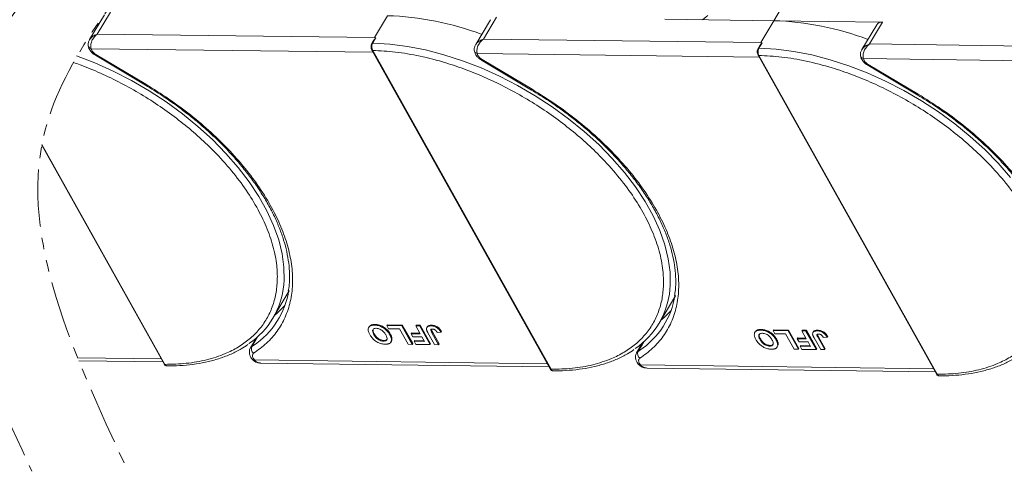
# Model space of a CAD drawing. Header units: millimetres. Extents: x -1637 to 445, y 81 to 1539.
# Tile 45 of 52: x -61 to 75, y 1189 to 1252. Entities that reach past the tile are written whole.
import ezdxf

# ---------------------------------------------------------------- set-up
doc = ezdxf.new("R2010")
doc.units = ezdxf.units.MM
doc.linetypes.add('PHANTOM2', pattern=[31.75, 15.875, -3.175, 3.175, -3.175, 3.175, -3.175])

msp = doc.modelspace()

# ---------------------------------------------------------------- linework, layer by layer
at = {"color": 7, "linetype": 'Continuous', "lineweight": 15}
for p, q in [((43.429, 1251.396), (45.54, 1254.945)), ((-50.589, 1249.541), (-48.78, 1252.583)), ((-49.611, 1252.219), (-51.666, 1248.765)), ((-10.248, 1252.087), (-12.057, 1249.045)), ((4.065, 1251.529), (2.011, 1248.074)), ((3.087, 1248.85), (4.897, 1251.892)), ((28.284, 1251.591), (43.429, 1251.396)), ((43.429, 1251.396), (41.62, 1248.354)), ((58.573, 1251.201), (43.429, 1251.396)), ((56.764, 1248.159), (58.573, 1251.201)), ((57.742, 1250.838), (55.687, 1247.383)), ((-12.057, 1249.045), (-50.589, 1249.541)), ((-12.157, 1248.67), (-12.419, 1248.23)), ((-11.871, 1249.003), (-12.301, 1248.281)), ((-11.871, 1249.003), (-12.057, 1249.045)), ((41.62, 1248.354), (3.087, 1248.85)), ((41.805, 1248.312), (41.376, 1247.59)), ((41.805, 1248.312), (41.62, 1248.354)), ((-51.45, 1247.508), (-51.356, 1247.251)), ((-51.45, 1247.508), (-12.258, 1247.004)), ((-12.431, 1247.313), (12.367, 1203.052)), ((-12.316, 1247.259), (12.482, 1202.998)), ((2.227, 1246.817), (2.32, 1246.561)), ((2.227, 1246.817), (41.419, 1246.313)), ((41.519, 1247.979), (41.258, 1247.539)), ((95.296, 1247.663), (56.764, 1248.159)), ((-50.859, 1246.588), (-43.91, 1242.456)), ((-50.791, 1246.702), (-43.843, 1242.57)), ((2.818, 1245.897), (9.766, 1241.765)), ((2.885, 1246.011), (9.834, 1241.879)), ((41.246, 1246.622), (66.043, 1202.361)), ((41.361, 1246.568), (66.158, 1202.307)), ((55.904, 1246.126), (55.997, 1245.87)), ((55.904, 1246.126), (95.096, 1245.622)), ((56.494, 1245.206), (63.443, 1241.074)), ((56.562, 1245.32), (63.511, 1241.188)), ((-58.313, 1234.091), (-41.31, 1203.743)), ((-58.291, 1234.204), (-41.195, 1203.689)), ((-26.176, 1210.079), (-23.914, 1213.881)), ((27.501, 1209.388), (29.762, 1213.19)), ((-12.811, 1208.905), (-12.872, 1208.804)), ((-12.063, 1209.12), (-12.003, 1209.221)), ((-10.339, 1209.065), (-10.279, 1209.167)), ((-10.339, 1209.065), (-8.259, 1209.038)), ((-10.099, 1208.636), (-10.339, 1209.065)), ((-10.279, 1209.167), (-8.199, 1209.14)), ((-8.586, 1208.617), (-10.099, 1208.636)), ((-7.385, 1206.472), (-8.586, 1208.617)), ((-8.199, 1209.14), (-8.259, 1209.038)), ((-8.259, 1209.038), (-6.818, 1206.465)), ((-8.199, 1209.14), (-6.757, 1206.566)), ((-6.331, 1209.014), (-6.271, 1209.115)), ((-6.331, 1209.014), (-5.764, 1209.006)), ((-5.721, 1207.925), (-6.331, 1209.014)), ((-6.271, 1209.115), (-5.704, 1209.108)), ((-5.704, 1209.108), (-5.764, 1209.006)), ((-5.764, 1209.006), (-4.322, 1206.433)), ((-5.704, 1209.108), (-4.262, 1206.534)), ((-4.738, 1208.901), (-4.799, 1208.799)), ((-4.138, 1209.12), (-4.198, 1209.019)), ((41.614, 1208.429), (41.674, 1208.531)), ((-28.478, 1207.359), (-29.303, 1205.971)), ((-29.098, 1206.182), (-28.311, 1207.505)), ((-28.481, 1207.356), (-28.479, 1207.356)), ((-12.147, 1207.802), (-12.086, 1207.904)), ((-9.869, 1207.899), (-9.929, 1207.798)), ((-9.634, 1207.247), (-9.695, 1207.145)), ((-6.909, 1208.042), (-6.969, 1207.941)), ((-6.729, 1207.512), (-6.969, 1207.941)), ((-6.969, 1207.941), (-5.721, 1207.925)), ((-6.909, 1208.042), (-5.779, 1208.028)), ((-5.481, 1207.496), (-6.729, 1207.512)), ((-5.13, 1206.869), (-5.481, 1207.496)), ((-3.717, 1206.425), (-4.626, 1208.047)), ((-4.083, 1208.083), (-4.023, 1208.185)), ((-4.083, 1208.083), (-3.15, 1206.418)), ((-4.023, 1208.185), (-3.09, 1206.519)), ((-3.355, 1208.124), (-2.806, 1208.149)), ((-2.746, 1208.251), (-2.806, 1208.149)), ((40.865, 1208.214), (40.805, 1208.113)), ((41.53, 1207.111), (41.59, 1207.213)), ((43.338, 1208.374), (43.398, 1208.476)), ((43.338, 1208.374), (45.417, 1208.348)), ((43.578, 1207.945), (43.338, 1208.374)), ((43.398, 1208.476), (45.478, 1208.449)), ((45.09, 1207.926), (43.578, 1207.945)), ((43.808, 1207.208), (43.747, 1207.107)), ((46.292, 1205.781), (45.09, 1207.926)), ((45.478, 1208.449), (45.417, 1208.348)), ((45.417, 1208.348), (46.859, 1205.774)), ((45.478, 1208.449), (46.919, 1205.876)), ((46.768, 1207.351), (46.708, 1207.25)), ((46.948, 1206.821), (46.708, 1207.25)), ((46.708, 1207.25), (47.956, 1207.234)), ((46.768, 1207.351), (47.898, 1207.337)), ((47.346, 1208.323), (47.406, 1208.424)), ((47.346, 1208.323), (47.913, 1208.315)), ((47.956, 1207.234), (47.346, 1208.323)), ((47.406, 1208.424), (47.973, 1208.417)), ((47.973, 1208.417), (47.913, 1208.315)), ((47.913, 1208.315), (49.355, 1205.742)), ((47.973, 1208.417), (49.415, 1205.843)), ((48.938, 1208.21), (48.878, 1208.108)), ((49.96, 1205.734), (49.051, 1207.356)), ((49.539, 1208.429), (49.479, 1208.328)), ((49.594, 1207.393), (49.654, 1207.494)), ((49.594, 1207.393), (50.527, 1205.727)), ((49.654, 1207.494), (50.587, 1205.828)), ((50.322, 1207.433), (50.87, 1207.458)), ((50.931, 1207.56), (50.87, 1207.458)), ((-28.904, 1206.31), (-29.098, 1206.182)), ((-10.824, 1206.91), (-10.763, 1207.011)), ((-9.771, 1206.793), (-9.71, 1206.894)), ((-6.818, 1206.465), (-7.385, 1206.472)), ((-6.757, 1206.566), (-6.818, 1206.465)), ((-6.506, 1206.989), (-6.566, 1206.888)), ((-6.326, 1206.459), (-6.566, 1206.888)), ((-6.566, 1206.888), (-5.13, 1206.869)), ((-6.506, 1206.989), (-5.187, 1206.972)), ((-4.322, 1206.433), (-6.326, 1206.459)), ((-4.262, 1206.534), (-4.322, 1206.433)), ((-3.15, 1206.418), (-3.717, 1206.425)), ((-3.09, 1206.519), (-3.15, 1206.418)), ((25.199, 1206.668), (24.374, 1205.281)), ((24.579, 1205.491), (25.366, 1206.814)), ((25.196, 1206.665), (25.197, 1206.665)), ((42.853, 1206.219), (42.913, 1206.32)), ((43.906, 1206.102), (43.966, 1206.203)), ((44.042, 1206.556), (43.982, 1206.454)), ((46.859, 1205.774), (46.292, 1205.781)), ((46.919, 1205.876), (46.859, 1205.774)), ((48.196, 1206.805), (46.948, 1206.821)), ((47.171, 1206.298), (47.11, 1206.197)), ((47.351, 1205.768), (47.11, 1206.197)), ((47.11, 1206.197), (48.547, 1206.178)), ((47.171, 1206.298), (48.489, 1206.281)), ((49.355, 1205.742), (47.351, 1205.768)), ((48.547, 1206.178), (48.196, 1206.805)), ((49.415, 1205.843), (49.355, 1205.742)), ((50.587, 1205.828), (50.527, 1205.727)), ((-41.713, 1204.461), (-53.334, 1204.611)), ((-28.937, 1204.553), (-28.742, 1204.295)), ((24.773, 1205.619), (24.579, 1205.491)), ((50.527, 1205.727), (49.96, 1205.734)), ((-53.162, 1204.185), (-41.474, 1204.035)), ((-28.96, 1204.3), (-28.97, 1204.311)), ((11.964, 1203.771), (-28.742, 1204.295)), ((-27.846, 1203.86), (12.203, 1203.344)), ((24.716, 1203.609), (24.707, 1203.62)), ((24.74, 1203.862), (24.934, 1203.604)), ((65.641, 1203.08), (24.934, 1203.604)), ((25.83, 1203.169), (65.88, 1202.653))]:
    msp.add_line(p, q, dxfattribs=at)
at = {"color": 7, "linetype": 'Continuous', "lineweight": 15, "flags": 128}
for points in [[(33.513, 1251.524), (34.024, 1251.911), (34.294, 1252.1)], [(-12.301, 1248.281), (-9.928, 1248.145), (-7.474, 1247.829), (-4.959, 1247.337), (-2.403, 1246.671), (0.173, 1245.838), (2.75, 1244.844), (5.306, 1243.697), (7.821, 1242.406), (10.275, 1240.982), (12.648, 1239.435), (14.923, 1237.778), (17.08, 1236.025), (19.102, 1234.188), (20.973, 1232.284), (22.678, 1230.327), (24.205, 1228.332), (25.539, 1226.316), (26.672, 1224.294), (27.594, 1222.283), (28.297, 1220.299), (28.775, 1218.357), (29.026, 1216.474), (29.048, 1214.663), (29, 1214.043)], [(1.811, 1247.304), (1.81, 1247.295), (1.815, 1247.211)], [(1.815, 1247.211), (1.819, 1247.191), (1.826, 1247.163)], [(41.376, 1247.59), (43.749, 1247.454), (46.203, 1247.138), (48.718, 1246.646), (51.274, 1245.98), (53.85, 1245.148), (56.426, 1244.154), (58.982, 1243.007), (61.497, 1241.716), (63.952, 1240.291), (66.325, 1238.744), (68.599, 1237.087), (70.756, 1235.334), (72.778, 1233.498), (74.65, 1231.593), (76.355, 1229.636)], [(-53.503, 1246.529), (-50.927, 1245.535), (-48.371, 1244.388), (-45.856, 1243.097), (-43.402, 1241.673), (-41.028, 1240.126), (-38.754, 1238.469), (-36.597, 1236.716), (-34.575, 1234.879), (-32.704, 1232.975), (-30.998, 1231.017), (-29.472, 1229.023), (-28.137, 1227.006), (-27.005, 1224.985), (-26.083, 1222.974), (-25.38, 1220.99), (-24.901, 1219.048), (-24.65, 1217.164), (-24.629, 1215.354), (-24.677, 1214.734)], [(-50.791, 1246.702), (-50.827, 1246.642), (-50.85, 1246.604), (-50.859, 1246.588), (-50.859, 1246.588)], [(2.885, 1246.011), (2.85, 1245.951), (2.827, 1245.913), (2.818, 1245.898), (2.818, 1245.897)], [(56.562, 1245.32), (56.526, 1245.26), (56.504, 1245.222), (56.495, 1245.207), (56.494, 1245.206)], [(-43.843, 1242.57), (-43.878, 1242.51), (-43.901, 1242.471), (-43.91, 1242.456), (-43.91, 1242.456)], [(9.834, 1241.879), (9.798, 1241.819), (9.776, 1241.78), (9.767, 1241.765), (9.766, 1241.765)], [(63.511, 1241.188), (63.475, 1241.128), (63.452, 1241.089), (63.443, 1241.074), (63.443, 1241.074)], [(-25.926, 1210.499), (-25.533, 1210.83), (-24.518, 1211.838)], [(27.75, 1209.808), (28.144, 1210.139), (29.158, 1211.147)], [(-29.3, 1205.977), (-29.241, 1206.058), (-29.098, 1206.182)], [(24.377, 1205.286), (24.436, 1205.367), (24.579, 1205.491)]]:
    msp.add_lwpolyline(points, dxfattribs=at)
at = {"color": 7, "linetype": 'Continuous', "lineweight": 15}
for centre, radius, start, end in [((-11.512, 1211.358), 40.748, 69.35834, 88.22275), ((42.165, 1210.667), 40.748, 69.35834, 88.22275), ((58.463, 1250.32), 0.888, 82.87283, 144.3365), ((-12.317, 1248.156), 0.126, 82.49194, 144.09954), ((-51.366, 1248.001), 0.5, 180.668, 260.35251), ((-12.327, 1247.386), 0.127, 214.96587, 274.88426), ((2.338, 1247.352), 0.546, 200.26316, 258.23574), ((41.359, 1247.466), 0.126, 82.49194, 144.09954), ((41.35, 1246.695), 0.127, 214.96587, 274.88426), ((55.987, 1246.619), 0.5, 180.668, 260.35251), ((-35.708, 1215.749), 11.078, 303.96754, 354.74389), ((-35.114, 1215.73), 11.283, 303.39574, 351.14243), ((17.968, 1215.058), 11.078, 303.96754, 354.74389), ((18.562, 1215.039), 11.283, 303.39574, 351.14243), ((-28.379, 1205.85), 0.792, 155.22009, 232.54306), ((25.298, 1205.159), 0.792, 155.22009, 232.54306), ((-41.206, 1203.816), 0.127, 214.9547, 274.88524), ((-28.847, 1204.467), 0.202, 236.03869, 301.32272), ((12.471, 1203.125), 0.127, 214.9547, 274.88524), ((24.829, 1203.776), 0.202, 236.03869, 301.32272), ((66.147, 1202.434), 0.127, 214.9547, 274.88524)]:
    msp.add_arc(centre, radius, start, end, dxfattribs=at)
at = {"color": 3, "linetype": 'PHANTOM2', "lineweight": 9, "ltscale": 0.5}
msp.add_spline([(-31.47, 1330.347), (-23.691, 1292.565), (-58.065, 1235.282), (-46.61, 1189.453)], degree=3, dxfattribs=at)
for points, knots in [([(-44.542, 1329.738), (-39.516, 1316.742), (-27.249, 1285.022), (-58.464, 1260.489), (-67.219, 1244.549)], [0, 0, 0, 0, 45.3809973, 110.7619296, 110.7619296, 110.7619296, 110.7619296]), ([(-67.559, 1243.919), (-69.164, 1240.9), (-76.029, 1224.001), (-67.038, 1204.664), (-59.682, 1188.843)], [111.6216791, 111.6216791, 111.6216791, 111.6216791, 123.9759551, 179.5509827, 179.5509827, 179.5509827, 179.5509827])]:
    msp.add_open_spline(points, degree=3, knots=knots, dxfattribs=at)
at = {"color": 7, "linetype": 'Continuous', "lineweight": 15}
for points, knots in [([(-51.683, 1248.736), (-51.743, 1248.611), (-51.84, 1248.413), (-51.884, 1248.105), (-51.862, 1247.94), (-51.851, 1247.853)], [0, 0, 0, 0, 0.4485628, 0.7107889, 1, 1, 1, 1]), ([(-51.668, 1248.724), (-51.616, 1248.815), (-51.489, 1249.038), (-51.109, 1249.331), (-50.763, 1249.471), (-50.589, 1249.541)], [0, 0, 0, 0, 0.2551059, 0.6260787, 1, 1, 1, 1]), ([(-50.589, 1249.541), (-50.746, 1249.403), (-51.057, 1249.128), (-51.38, 1248.58), (-51.511, 1248.099), (-51.514, 1247.739), (-51.471, 1247.585), (-51.45, 1247.508)], [0, 0, 0, 0, 0.2513144, 0.5002066, 0.7491551, 0.8759362, 1, 1, 1, 1]), ([(-12.419, 1248.23), (-12.451, 1248.164), (-12.514, 1248.03), (-12.543, 1247.773), (-12.52, 1247.515), (-12.461, 1247.381), (-12.431, 1247.313)], [0, 0, 0, 0, 0.24998748, 0.49978452, 0.7494633, 1, 1, 1, 1]), ([(-12.301, 1248.281), (-12.33, 1248.222), (-12.393, 1248.096), (-12.429, 1247.883), (-12.432, 1247.694), (-12.415, 1247.541), (-12.378, 1247.389), (-12.337, 1247.303), (-12.316, 1247.259)], [0, 0, 0, 0, 0.2021443, 0.4357122, 0.5648951, 0.7020076, 0.8470445, 1, 1, 1, 1]), ([(-12.154, 1248.668), (-12.145, 1248.686), (-12.101, 1248.769), (-12.029, 1248.855), (-11.96, 1248.93), (-11.933, 1248.957), (-11.915, 1248.974), (-11.902, 1248.986), (-11.892, 1248.994), (-11.885, 1248.999), (-11.879, 1249.002), (-11.875, 1249.003), (-11.873, 1249.004), (-11.872, 1249.003), (-11.871, 1249.003)], [0, 0, 0, 0, 0.1362747, 0.628083, 0.7491851, 0.8303049, 0.8846383, 0.9212056, 0.946082, 0.9691561, 0.9812989, 0.990211, 0.9974391, 1, 1, 1, 1]), ([(2.009, 1248.033), (2.061, 1248.124), (2.188, 1248.347), (2.568, 1248.64), (2.914, 1248.78), (3.087, 1248.85)], [0, 0, 0, 0, 0.2551059, 0.6260787, 1, 1, 1, 1]), ([(3.087, 1248.85), (2.931, 1248.712), (2.62, 1248.437), (2.296, 1247.889), (2.166, 1247.409), (2.163, 1247.048), (2.206, 1246.894), (2.227, 1246.817)], [0, 0, 0, 0, 0.2513144, 0.5002066, 0.7491551, 0.8759362, 1, 1, 1, 1]), ([(41.522, 1247.977), (41.532, 1247.995), (41.576, 1248.078), (41.648, 1248.164), (41.717, 1248.239), (41.743, 1248.266), (41.762, 1248.283), (41.774, 1248.295), (41.784, 1248.303), (41.792, 1248.308), (41.798, 1248.311), (41.802, 1248.312), (41.804, 1248.313), (41.805, 1248.312), (41.805, 1248.312)], [0, 0, 0, 0, 0.1362747, 0.628083, 0.7491851, 0.8303049, 0.8846383, 0.9212056, 0.946082, 0.9691561, 0.9812989, 0.990211, 0.9974391, 1, 1, 1, 1]), ([(-51.84, 1247.906), (-51.835, 1247.837), (-51.82, 1247.641), (-51.671, 1247.363), (-51.451, 1247.06), (-51.182, 1246.799), (-50.962, 1246.656), (-50.859, 1246.588)], [0, 0, 0, 0, 0.12873491, 0.3638291, 0.56235058, 0.79413648, 1, 1, 1, 1]), ([(-12.316, 1247.259), (-11.268, 1247.207), (-9.14, 1247.102), (-5.713, 1246.513), (-2.405, 1245.659), (0.7, 1244.604), (3.551, 1243.434), (6.384, 1242.067), (9.169, 1240.512), (11.856, 1238.796), (14.399, 1236.948), (16.776, 1234.992), (19.169, 1232.76), (21.484, 1230.255), (23.593, 1227.521), (25.303, 1224.804), (26.635, 1222.092), (27.581, 1219.373), (28.059, 1216.892), (28.151, 1214.689), (27.946, 1212.767), (27.452, 1210.958), (26.662, 1209.287), (25.593, 1207.781), (24.261, 1206.468), (22.689, 1205.355), (20.73, 1204.364), (18.338, 1203.584), (15.526, 1203.076), (13.486, 1203.024), (12.482, 1202.998)], [0, 0, 0, 0, 0.0388454, 0.0788825, 0.1200296, 0.1521859, 0.1843384, 0.2171712, 0.25, 0.2828328, 0.3156616, 0.347818, 0.3799704, 0.421121, 0.4611572, 0.5, 0.5388463, 0.5788825, 0.6200296, 0.6521859, 0.6843384, 0.7171712, 0.75, 0.7828328, 0.8156616, 0.847818, 0.8799704, 0.921121, 0.9611563, 1, 1, 1, 1]), ([(1.994, 1248.045), (1.933, 1247.921), (1.837, 1247.723), (1.793, 1247.415), (1.814, 1247.249), (1.826, 1247.162)], [0, 0, 0, 0, 0.4485628, 0.7107889, 1, 1, 1, 1]), ([(1.837, 1247.215), (1.842, 1247.146), (1.857, 1246.95), (2.006, 1246.672), (2.225, 1246.369), (2.495, 1246.108), (2.714, 1245.965), (2.818, 1245.897)], [0, 0, 0, 0, 0.12873491, 0.3638291, 0.56235058, 0.79413648, 1, 1, 1, 1]), ([(41.258, 1247.539), (41.226, 1247.473), (41.163, 1247.34), (41.133, 1247.083), (41.156, 1246.825), (41.216, 1246.69), (41.246, 1246.622)], [0, 0, 0, 0, 0.24998748, 0.49978452, 0.7494633, 1, 1, 1, 1]), ([(41.376, 1247.59), (41.347, 1247.531), (41.284, 1247.405), (41.248, 1247.192), (41.245, 1247.003), (41.262, 1246.85), (41.298, 1246.698), (41.34, 1246.612), (41.361, 1246.568)], [0, 0, 0, 0, 0.2021443, 0.4357122, 0.5648951, 0.7020076, 0.8470445, 1, 1, 1, 1]), ([(55.671, 1247.355), (55.61, 1247.23), (55.514, 1247.032), (55.469, 1246.724), (55.491, 1246.558), (55.503, 1246.472)], [0, 0, 0, 0, 0.4485628, 0.7107889, 1, 1, 1, 1]), ([(55.686, 1247.342), (55.737, 1247.433), (55.864, 1247.657), (56.245, 1247.949), (56.591, 1248.089), (56.764, 1248.159)], [0, 0, 0, 0, 0.2551059, 0.6260787, 1, 1, 1, 1]), ([(56.764, 1248.159), (56.608, 1248.021), (56.296, 1247.746), (55.973, 1247.198), (55.843, 1246.718), (55.84, 1246.357), (55.882, 1246.203), (55.904, 1246.126)], [0, 0, 0, 0, 0.2513144, 0.5002066, 0.7491551, 0.8759362, 1, 1, 1, 1]), ([(-53.902, 1245.598), (-53.594, 1245.49), (-52.341, 1245.034), (-50.126, 1244.125), (-47.292, 1242.758), (-44.508, 1241.203), (-41.821, 1239.487), (-39.278, 1237.639), (-36.901, 1235.683), (-34.508, 1233.451), (-32.192, 1230.946), (-30.084, 1228.212), (-28.374, 1225.495), (-27.042, 1222.783), (-26.096, 1220.064), (-25.618, 1217.582), (-25.526, 1215.38), (-25.731, 1213.458), (-26.225, 1211.649), (-27.014, 1209.978), (-28.083, 1208.472), (-29.416, 1207.159), (-30.988, 1206.045), (-32.946, 1205.055), (-35.339, 1204.275), (-38.151, 1203.766), (-40.191, 1203.715), (-41.195, 1203.689)], [0.14171217, 0.14171217, 0.14171217, 0.14171217, 0.15218595, 0.18433839, 0.2171712, 0.25000001, 0.28283282, 0.31566162, 0.347818, 0.37997044, 0.42112095, 0.46115724, 0.50000001, 0.53884631, 0.57888254, 0.62002957, 0.65218595, 0.68433839, 0.7171712, 0.75000001, 0.78283282, 0.81566162, 0.847818, 0.87997044, 0.92112095, 0.96115635, 1, 1, 1, 1]), ([(41.361, 1246.568), (42.409, 1246.516), (44.537, 1246.411), (47.964, 1245.822), (51.271, 1244.969), (54.376, 1243.913), (57.227, 1242.743), (60.061, 1241.376), (62.845, 1239.821), (65.533, 1238.105), (68.075, 1236.257), (70.452, 1234.301), (72.845, 1232.069), (75.161, 1229.564), (77.27, 1226.83), (78.979, 1224.113), (80.311, 1221.401), (81.257, 1218.682), (81.736, 1216.201), (81.827, 1213.998), (81.623, 1212.076), (81.129, 1210.267), (80.339, 1208.596), (79.27, 1207.09), (77.938, 1205.777), (76.366, 1204.664), (74.407, 1203.673), (72.015, 1202.893), (69.202, 1202.385), (67.163, 1202.333), (66.158, 1202.307)], [0, 0, 0, 0, 0.0388454, 0.0788825, 0.1200296, 0.1521859, 0.1843384, 0.2171712, 0.25, 0.2828328, 0.3156616, 0.347818, 0.3799704, 0.421121, 0.4611572, 0.5, 0.5388463, 0.5788825, 0.6200296, 0.6521859, 0.6843384, 0.7171712, 0.75, 0.7828328, 0.8156616, 0.847818, 0.8799704, 0.921121, 0.9611563, 1, 1, 1, 1]), ([(55.514, 1246.524), (55.519, 1246.455), (55.533, 1246.259), (55.683, 1245.981), (55.902, 1245.678), (56.172, 1245.417), (56.391, 1245.274), (56.494, 1245.207)], [0, 0, 0, 0, 0.1287349, 0.3638291, 0.5623506, 0.7941365, 1, 1, 1, 1]), ([(-43.908, 1242.454), (-43.106, 1241.963), (-41.982, 1241.273), (-40.382, 1240.184), (-39.052, 1239.229), (-37.52, 1238.046), (-35.977, 1236.763), (-34.441, 1235.378), (-32.946, 1233.913), (-31.519, 1232.382), (-30.179, 1230.801), (-28.941, 1229.182), (-27.819, 1227.538), (-26.823, 1225.881), (-25.96, 1224.22), (-25.238, 1222.568), (-24.662, 1220.931), (-24.236, 1219.32), (-23.961, 1217.739), (-23.85, 1216.199), (-23.871, 1214.89), (-23.998, 1214.128), (-24.046, 1213.837)], [0, 0, 0, 0, 0.06410069, 0.08980076, 0.13241463, 0.17648241, 0.22357324, 0.27250942, 0.32281166, 0.37409883, 0.42610335, 0.47863242, 0.53154875, 0.58475861, 0.63820554, 0.69186826, 0.74575917, 0.79992987, 0.85448197, 0.90957405, 0.9654312, 1, 1, 1, 1]), ([(-43.843, 1242.57), (-42.78, 1241.911), (-40.635, 1240.579), (-37.595, 1238.319), (-34.72, 1235.879), (-32.088, 1233.284), (-29.751, 1230.591), (-27.756, 1227.854), (-26.132, 1225.13), (-24.882, 1222.45), (-24, 1219.816), (-23.496, 1217.233), (-23.391, 1214.735), (-23.7, 1212.375), (-24.42, 1210.202), (-25.539, 1208.265), (-26.993, 1206.572), (-28.242, 1205.668), (-28.861, 1205.221)], [0, 0, 0, 0, 0.0610375, 0.1233116, 0.1864383, 0.25, 0.3135617, 0.3766884, 0.4389625, 0.5, 0.5610375, 0.6233116, 0.6864383, 0.75, 0.8135617, 0.8766884, 0.9389625, 1, 1, 1, 1]), ([(9.769, 1241.764), (10.571, 1241.272), (11.695, 1240.583), (13.295, 1239.493), (14.625, 1238.538), (16.157, 1237.355), (17.7, 1236.072), (19.236, 1234.687), (20.73, 1233.222), (22.158, 1231.691), (23.498, 1230.11), (24.736, 1228.491), (25.858, 1226.847), (26.854, 1225.19), (27.717, 1223.53), (28.438, 1221.877), (29.015, 1220.24), (29.441, 1218.629), (29.716, 1217.048), (29.827, 1215.509), (29.806, 1214.199), (29.679, 1213.437), (29.63, 1213.146)], [0, 0, 0, 0, 0.06410069, 0.08980076, 0.13241463, 0.17648241, 0.22357324, 0.27250942, 0.32281166, 0.37409883, 0.42610335, 0.47863242, 0.53154875, 0.58475861, 0.63820554, 0.69186826, 0.74575917, 0.79992987, 0.85448197, 0.90957405, 0.9654312, 1, 1, 1, 1]), ([(9.834, 1241.879), (10.896, 1241.22), (13.042, 1239.889), (16.082, 1237.629), (18.957, 1235.189), (21.589, 1232.593), (23.925, 1229.9), (25.92, 1227.163), (27.544, 1224.44), (28.794, 1221.759), (29.676, 1219.125), (30.181, 1216.542), (30.286, 1214.044), (29.976, 1211.684), (29.257, 1209.511), (28.138, 1207.574), (26.683, 1205.881), (25.434, 1204.977), (24.816, 1204.53)], [0, 0, 0, 0, 0.0610375, 0.1233116, 0.1864383, 0.25, 0.3135617, 0.3766884, 0.4389625, 0.5, 0.5610375, 0.6233116, 0.6864383, 0.75, 0.8135617, 0.8766884, 0.9389625, 1, 1, 1, 1]), ([(63.445, 1241.073), (64.248, 1240.581), (65.371, 1239.892), (66.972, 1238.802), (68.302, 1237.847), (69.834, 1236.665), (71.376, 1235.381), (72.913, 1233.996), (74.407, 1232.531), (75.834, 1231.001), (77.175, 1229.419), (78.412, 1227.801), (79.534, 1226.157), (80.531, 1224.499), (81.393, 1222.839), (82.115, 1221.186), (82.692, 1219.549), (83.118, 1217.938), (83.393, 1216.358), (83.503, 1214.818), (83.482, 1213.508), (83.356, 1212.746), (83.307, 1212.455)], [0, 0, 0, 0, 0.06410069, 0.08980076, 0.13241463, 0.17648241, 0.22357324, 0.27250942, 0.32281166, 0.37409883, 0.42610335, 0.47863242, 0.53154875, 0.58475861, 0.63820554, 0.69186826, 0.74575917, 0.79992987, 0.85448197, 0.90957405, 0.9654312, 1, 1, 1, 1]), ([(63.511, 1241.188), (64.573, 1240.529), (66.719, 1239.198), (69.759, 1236.938), (72.633, 1234.498), (75.266, 1231.902), (77.602, 1229.209), (79.597, 1226.472), (81.221, 1223.749), (82.471, 1221.068), (83.353, 1218.434), (83.857, 1215.851), (83.962, 1213.353), (83.653, 1210.993), (82.933, 1208.82), (81.815, 1206.884), (80.36, 1205.19), (79.111, 1204.287), (78.493, 1203.839)], [0, 0, 0, 0, 0.0610375, 0.1233116, 0.1864383, 0.25, 0.3135617, 0.3766884, 0.4389625, 0.5, 0.5610375, 0.6233116, 0.6864383, 0.75, 0.8135617, 0.8766884, 0.9389625, 1, 1, 1, 1]), ([(-12.721, 1207.822), (-12.757, 1207.891), (-12.867, 1208.098), (-12.968, 1208.426), (-12.928, 1208.764), (-12.724, 1208.999), (-12.412, 1209.111), (-12.168, 1209.117), (-12.063, 1209.12)], [0, 0, 0, 0, 0.1018882, 0.3073435, 0.4929627, 0.6786474, 0.8607914, 1, 1, 1, 1]), ([(-12.799, 1208.897), (-12.753, 1208.964), (-12.651, 1209.115), (-12.349, 1209.211), (-12.108, 1209.218), (-12.003, 1209.221)], [0, 0, 0, 0, 0.3159769, 0.7036842, 1, 1, 1, 1]), ([(-12.147, 1207.802), (-12.183, 1207.871), (-12.284, 1208.064), (-12.352, 1208.332), (-12.269, 1208.545), (-12.113, 1208.661), (-11.942, 1208.69), (-11.841, 1208.691), (-11.822, 1208.691)], [0, 0, 0, 0, 0.1585903, 0.4472388, 0.6203806, 0.7935748, 0.9612953, 1, 1, 1, 1]), ([(-12.086, 1207.904), (-12.122, 1207.972), (-12.222, 1208.165), (-12.298, 1208.424), (-12.229, 1208.559), (-12.207, 1208.602)], [0, 0, 0, 0, 0.2710271, 0.76432067, 1, 1, 1, 1]), ([(-12.063, 1209.12), (-11.983, 1209.117), (-11.741, 1209.107), (-11.297, 1209.004), (-10.789, 1208.747), (-10.334, 1208.379), (-10.076, 1208.05), (-9.956, 1207.843), (-9.929, 1207.798)], [0, 0, 0, 0, 0.1021706, 0.3092201, 0.51365, 0.6922749, 0.9324126, 1, 1, 1, 1]), ([(-12.003, 1209.221), (-11.923, 1209.218), (-11.681, 1209.208), (-11.237, 1209.105), (-10.729, 1208.849), (-10.273, 1208.48), (-10.016, 1208.151), (-9.895, 1207.945), (-9.869, 1207.899)], [0, 0, 0, 0, 0.1021706, 0.3092201, 0.51365, 0.6922749, 0.9324126, 1, 1, 1, 1]), ([(-11.822, 1208.691), (-11.74, 1208.685), (-11.575, 1208.674), (-11.298, 1208.578), (-11.021, 1208.42), (-10.732, 1208.165), (-10.575, 1207.942), (-10.495, 1207.803), (-10.487, 1207.788)], [0, 0, 0, 0, 0.1597099, 0.3204292, 0.4910735, 0.6770503, 0.9662903, 1, 1, 1, 1]), ([(-4.836, 1208.536), (-4.84, 1208.599), (-4.848, 1208.727), (-4.756, 1208.88), (-4.553, 1209.005), (-4.332, 1209.014), (-4.198, 1209.019)], [0, 0, 0, 0, 0.2064605, 0.4135145, 0.6452106, 1, 1, 1, 1]), ([(-4.626, 1208.047), (-4.645, 1208.082), (-4.683, 1208.15), (-4.729, 1208.243), (-4.767, 1208.324), (-4.795, 1208.395), (-4.821, 1208.467), (-4.831, 1208.513), (-4.836, 1208.536)], [0, 0, 0, 0, 0.20826979, 0.416707, 0.56148059, 0.70657343, 0.85282453, 1, 1, 1, 1]), ([(-4.729, 1208.895), (-4.717, 1208.92), (-4.678, 1209.003), (-4.488, 1209.104), (-4.27, 1209.114), (-4.138, 1209.12)], [0, 0, 0, 0, 0.1483819, 0.4848209, 1, 1, 1, 1]), ([(-4.083, 1208.083), (-4.12, 1208.152), (-4.184, 1208.271), (-4.235, 1208.414), (-4.233, 1208.506), (-4.192, 1208.554), (-4.112, 1208.587), (-4.039, 1208.589), (-3.994, 1208.59)], [0, 0, 0, 0, 0.29202728, 0.5048541, 0.61390458, 0.72368495, 0.82981647, 1, 1, 1, 1]), ([(-4.198, 1209.019), (-4.117, 1209.015), (-3.934, 1209.006), (-3.621, 1208.92), (-3.316, 1208.749), (-3.019, 1208.486), (-2.89, 1208.282), (-2.806, 1208.149)], [0, 0, 0, 0, 0.1552919, 0.3531453, 0.543243, 0.704067, 1, 1, 1, 1]), ([(-4.166, 1208.519), (-4.165, 1208.513), (-4.159, 1208.41), (-4.089, 1208.294), (-4.023, 1208.185)], [0, 0, 0, 0, 0.0579521, 1, 1, 1, 1]), ([(-4.138, 1209.12), (-4.057, 1209.116), (-3.874, 1209.107), (-3.561, 1209.021), (-3.255, 1208.851), (-2.959, 1208.588), (-2.83, 1208.383), (-2.746, 1208.251)], [0, 0, 0, 0, 0.15529194, 0.35314526, 0.54324301, 0.704067, 1, 1, 1, 1]), ([(-3.994, 1208.59), (-3.969, 1208.589), (-3.919, 1208.587), (-3.845, 1208.57), (-3.776, 1208.546), (-3.718, 1208.517), (-3.662, 1208.483), (-3.628, 1208.458), (-3.611, 1208.445)], [0, 0, 0, 0, 0.202387, 0.4109073, 0.5578292, 0.7094718, 0.8532239, 1, 1, 1, 1]), ([(40.877, 1208.206), (40.923, 1208.274), (41.026, 1208.424), (41.327, 1208.52), (41.569, 1208.527), (41.674, 1208.531)], [0, 0, 0, 0, 0.3159769, 0.7036842, 1, 1, 1, 1]), ([(41.674, 1208.531), (41.754, 1208.527), (41.996, 1208.517), (42.44, 1208.414), (42.948, 1208.158), (43.403, 1207.789), (43.661, 1207.46), (43.781, 1207.254), (43.808, 1207.208)], [0, 0, 0, 0, 0.1021706, 0.3092201, 0.51365, 0.6922749, 0.9324126, 1, 1, 1, 1]), ([(-10.576, 1206.481), (-10.656, 1206.484), (-10.898, 1206.494), (-11.34, 1206.599), (-11.846, 1206.855), (-12.302, 1207.222), (-12.567, 1207.558), (-12.691, 1207.771), (-12.721, 1207.822)], [0, 0, 0, 0, 0.1013981, 0.3069957, 0.5061443, 0.6852619, 0.9245571, 1, 1, 1, 1]), ([(-10.824, 1206.91), (-10.905, 1206.915), (-11.069, 1206.926), (-11.345, 1207.016), (-11.611, 1207.166), (-11.885, 1207.405), (-12.045, 1207.627), (-12.13, 1207.774), (-12.147, 1207.802)], [0, 0, 0, 0, 0.1602922, 0.3219224, 0.4907614, 0.6575692, 0.9338827, 1, 1, 1, 1]), ([(-10.763, 1207.011), (-10.845, 1207.016), (-11.009, 1207.027), (-11.284, 1207.117), (-11.551, 1207.267), (-11.824, 1207.507), (-11.985, 1207.728), (-12.07, 1207.875), (-12.086, 1207.904)], [0, 0, 0, 0, 0.1602922, 0.3219224, 0.4907614, 0.6575692, 0.9338827, 1, 1, 1, 1]), ([(-10.487, 1207.788), (-10.451, 1207.719), (-10.359, 1207.546), (-10.291, 1207.301), (-10.34, 1207.09), (-10.478, 1206.961), (-10.657, 1206.913), (-10.781, 1206.91), (-10.824, 1206.91)], [0, 0, 0, 0, 0.1586166, 0.4008637, 0.5730594, 0.7454856, 0.9129852, 1, 1, 1, 1]), ([(-10.299, 1207.197), (-10.337, 1207.151), (-10.415, 1207.059), (-10.597, 1207.014), (-10.721, 1207.012), (-10.763, 1207.011)], [0, 0, 0, 0, 0.3981888, 0.7942495, 1, 1, 1, 1]), ([(-9.695, 1207.145), (-9.695, 1207.084), (-9.697, 1206.962), (-9.771, 1206.763), (-9.887, 1206.635), (-9.998, 1206.58), (-10.011, 1206.574)], [0, 0, 0, 0, 0.2508959, 0.5021661, 0.9405117, 1, 1, 1, 1]), ([(-9.929, 1207.798), (-9.91, 1207.763), (-9.872, 1207.695), (-9.822, 1207.588), (-9.774, 1207.479), (-9.735, 1207.366), (-9.706, 1207.254), (-9.698, 1207.182), (-9.695, 1207.145)], [0, 0, 0, 0, 0.1539502, 0.3081809, 0.478699, 0.6499612, 0.8242026, 1, 1, 1, 1]), ([(-9.869, 1207.899), (-9.85, 1207.865), (-9.812, 1207.796), (-9.761, 1207.69), (-9.714, 1207.58), (-9.675, 1207.467), (-9.645, 1207.355), (-9.638, 1207.283), (-9.634, 1207.247)], [0, 0, 0, 0, 0.1539502, 0.3081809, 0.478699, 0.6499612, 0.8242026, 1, 1, 1, 1]), ([(-9.634, 1207.247), (-9.637, 1207.187), (-9.642, 1207.066), (-9.666, 1206.944), (-9.71, 1206.9), (-9.714, 1206.897)], [0, 0, 0, 0, 0.4783949, 0.9575036, 1, 1, 1, 1]), ([(-3.611, 1208.445), (-3.589, 1208.426), (-3.545, 1208.387), (-3.496, 1208.328), (-3.454, 1208.274), (-3.419, 1208.224), (-3.386, 1208.174), (-3.365, 1208.14), (-3.355, 1208.124)], [0, 0, 0, 0, 0.1938055, 0.3931273, 0.5440688, 0.6954121, 0.8476129, 1, 1, 1, 1]), ([(40.956, 1207.131), (40.92, 1207.2), (40.81, 1207.407), (40.709, 1207.735), (40.749, 1208.073), (40.953, 1208.309), (41.265, 1208.42), (41.508, 1208.426), (41.614, 1208.429)], [0, 0, 0, 0, 0.1018882, 0.3073435, 0.4929627, 0.6786474, 0.8607914, 1, 1, 1, 1]), ([(43.101, 1205.79), (43.021, 1205.793), (42.778, 1205.803), (42.336, 1205.908), (41.831, 1206.164), (41.375, 1206.531), (41.11, 1206.867), (40.986, 1207.08), (40.956, 1207.131)], [0, 0, 0, 0, 0.1013981, 0.3069957, 0.5061443, 0.6852619, 0.9245571, 1, 1, 1, 1]), ([(41.53, 1207.111), (41.494, 1207.18), (41.393, 1207.373), (41.325, 1207.641), (41.408, 1207.854), (41.564, 1207.97), (41.735, 1207.999), (41.836, 1208), (41.855, 1208)], [0, 0, 0, 0, 0.1585903, 0.4472388, 0.6203806, 0.7935748, 0.9612953, 1, 1, 1, 1]), ([(41.59, 1207.213), (41.555, 1207.281), (41.455, 1207.474), (41.379, 1207.733), (41.447, 1207.868), (41.469, 1207.911)], [0, 0, 0, 0, 0.2710271, 0.76432067, 1, 1, 1, 1]), ([(42.913, 1206.32), (42.832, 1206.325), (42.668, 1206.336), (42.392, 1206.426), (42.126, 1206.576), (41.852, 1206.816), (41.692, 1207.037), (41.607, 1207.184), (41.59, 1207.213)], [0, 0, 0, 0, 0.1602922, 0.3219224, 0.4907614, 0.6575692, 0.9338827, 1, 1, 1, 1]), ([(41.614, 1208.429), (41.693, 1208.426), (41.936, 1208.416), (42.38, 1208.313), (42.888, 1208.056), (43.343, 1207.688), (43.601, 1207.359), (43.721, 1207.152), (43.747, 1207.107)], [0, 0, 0, 0, 0.1021706, 0.3092201, 0.51365, 0.6922749, 0.9324126, 1, 1, 1, 1]), ([(41.855, 1208), (41.937, 1207.995), (42.102, 1207.983), (42.379, 1207.887), (42.656, 1207.73), (42.945, 1207.474), (43.101, 1207.251), (43.181, 1207.112), (43.19, 1207.097)], [0, 0, 0, 0, 0.1597099, 0.3204292, 0.4910735, 0.6770503, 0.9662903, 1, 1, 1, 1]), ([(43.808, 1207.208), (43.827, 1207.174), (43.865, 1207.105), (43.916, 1206.999), (43.963, 1206.889), (44.002, 1206.776), (44.031, 1206.664), (44.039, 1206.592), (44.042, 1206.556)], [0, 0, 0, 0, 0.1539502, 0.3081809, 0.478699, 0.6499612, 0.8242026, 1, 1, 1, 1]), ([(48.841, 1207.845), (48.837, 1207.908), (48.829, 1208.036), (48.921, 1208.189), (49.123, 1208.314), (49.345, 1208.323), (49.479, 1208.328)], [0, 0, 0, 0, 0.2064605, 0.4135145, 0.6452106, 1, 1, 1, 1]), ([(49.051, 1207.356), (49.032, 1207.391), (48.994, 1207.459), (48.948, 1207.552), (48.91, 1207.634), (48.882, 1207.704), (48.856, 1207.776), (48.846, 1207.822), (48.841, 1207.845)], [0, 0, 0, 0, 0.20826979, 0.416707, 0.56148059, 0.70657343, 0.85282453, 1, 1, 1, 1]), ([(48.948, 1208.204), (48.96, 1208.23), (48.999, 1208.312), (49.189, 1208.413), (49.407, 1208.423), (49.539, 1208.429)], [0, 0, 0, 0, 0.1483819, 0.4848209, 1, 1, 1, 1]), ([(49.594, 1207.393), (49.557, 1207.461), (49.493, 1207.58), (49.442, 1207.723), (49.443, 1207.815), (49.485, 1207.864), (49.564, 1207.896), (49.637, 1207.898), (49.682, 1207.9)], [0, 0, 0, 0, 0.29202728, 0.5048541, 0.61390458, 0.72368495, 0.82981647, 1, 1, 1, 1]), ([(49.479, 1208.328), (49.559, 1208.324), (49.743, 1208.315), (50.055, 1208.229), (50.361, 1208.058), (50.657, 1207.795), (50.787, 1207.591), (50.87, 1207.458)], [0, 0, 0, 0, 0.1552919, 0.3531453, 0.543243, 0.704067, 1, 1, 1, 1]), ([(49.511, 1207.828), (49.511, 1207.822), (49.518, 1207.719), (49.588, 1207.603), (49.654, 1207.494)], [0, 0, 0, 0, 0.0579521, 1, 1, 1, 1]), ([(49.539, 1208.429), (49.62, 1208.425), (49.803, 1208.417), (50.116, 1208.33), (50.421, 1208.16), (50.718, 1207.897), (50.847, 1207.692), (50.931, 1207.56)], [0, 0, 0, 0, 0.15529194, 0.35314526, 0.54324301, 0.704067, 1, 1, 1, 1]), ([(49.682, 1207.9), (49.707, 1207.898), (49.758, 1207.896), (49.832, 1207.879), (49.9, 1207.855), (49.959, 1207.826), (50.015, 1207.792), (50.049, 1207.767), (50.066, 1207.754)], [0, 0, 0, 0, 0.202387, 0.4109073, 0.5578292, 0.7094718, 0.8532239, 1, 1, 1, 1]), ([(50.066, 1207.754), (50.087, 1207.735), (50.132, 1207.696), (50.181, 1207.637), (50.223, 1207.583), (50.258, 1207.533), (50.291, 1207.483), (50.311, 1207.45), (50.322, 1207.433)], [0, 0, 0, 0, 0.1938055, 0.3931273, 0.5440688, 0.6954121, 0.8476129, 1, 1, 1, 1]), ([(-40.905, 1203.483), (-40.78, 1203.48), (-40.009, 1203.457), (-38.653, 1203.535), (-36.85, 1203.727), (-35.134, 1204.057), (-33.506, 1204.511), (-31.981, 1205.099), (-30.69, 1205.732), (-29.969, 1206.223), (-29.67, 1206.427)], [0, 0, 0, 0, 0.0275848, 0.1704132, 0.3139202, 0.4580872, 0.6029793, 0.7487413, 0.8956139, 1, 1, 1, 1]), ([(-29.289, 1205.976), (-29.301, 1205.962), (-29.416, 1205.829), (-29.479, 1205.471), (-29.43, 1205.031), (-29.252, 1204.666), (-29.095, 1204.434), (-28.982, 1204.329), (-28.955, 1204.304)], [0, 0, 0, 0, 0.0314929, 0.2888099, 0.5576406, 0.7671114, 0.9439956, 1, 1, 1, 1]), ([(-10.011, 1206.574), (-10.041, 1206.561), (-10.1, 1206.537), (-10.194, 1206.513), (-10.288, 1206.496), (-10.38, 1206.486), (-10.476, 1206.48), (-10.543, 1206.481), (-10.576, 1206.481)], [0, 0, 0, 0, 0.1854289, 0.3721896, 0.5277082, 0.6838775, 0.8416784, 1, 1, 1, 1]), ([(42.853, 1206.219), (42.771, 1206.224), (42.607, 1206.235), (42.332, 1206.325), (42.066, 1206.475), (41.792, 1206.715), (41.632, 1206.936), (41.547, 1207.083), (41.53, 1207.111)], [0, 0, 0, 0, 0.1602922, 0.3219224, 0.4907614, 0.6575692, 0.9338827, 1, 1, 1, 1]), ([(43.19, 1207.097), (43.226, 1207.029), (43.317, 1206.855), (43.385, 1206.61), (43.337, 1206.399), (43.199, 1206.27), (43.02, 1206.222), (42.896, 1206.22), (42.853, 1206.219)], [0, 0, 0, 0, 0.1586166, 0.4008637, 0.5730594, 0.7454856, 0.9129852, 1, 1, 1, 1]), ([(43.378, 1206.507), (43.339, 1206.461), (43.262, 1206.369), (43.079, 1206.324), (42.956, 1206.321), (42.913, 1206.32)], [0, 0, 0, 0, 0.3981888, 0.7942495, 1, 1, 1, 1]), ([(43.665, 1205.883), (43.636, 1205.87), (43.577, 1205.846), (43.482, 1205.822), (43.389, 1205.805), (43.297, 1205.795), (43.201, 1205.789), (43.134, 1205.79), (43.101, 1205.79)], [0, 0, 0, 0, 0.1854289, 0.3721896, 0.5277082, 0.6838775, 0.8416784, 1, 1, 1, 1]), ([(43.982, 1206.454), (43.981, 1206.393), (43.98, 1206.271), (43.905, 1206.072), (43.789, 1205.944), (43.679, 1205.889), (43.665, 1205.883)], [0, 0, 0, 0, 0.2508959, 0.5021661, 0.9405117, 1, 1, 1, 1]), ([(43.747, 1207.107), (43.766, 1207.073), (43.804, 1207.004), (43.855, 1206.898), (43.902, 1206.788), (43.941, 1206.675), (43.971, 1206.563), (43.978, 1206.491), (43.982, 1206.454)], [0, 0, 0, 0, 0.1539502, 0.3081809, 0.478699, 0.6499612, 0.8242026, 1, 1, 1, 1]), ([(44.042, 1206.556), (44.04, 1206.496), (44.035, 1206.375), (44.011, 1206.253), (43.967, 1206.209), (43.963, 1206.206)], [0, 0, 0, 0, 0.4783949, 0.9575036, 1, 1, 1, 1]), ([(-28.937, 1204.553), (-28.969, 1204.62), (-29.034, 1204.756), (-29.045, 1204.946), (-28.993, 1205.111), (-28.904, 1205.185), (-28.861, 1205.221)], [0, 0, 0, 0, 0.24553592, 0.5, 0.75446408, 1, 1, 1, 1]), ([(12.772, 1202.792), (12.897, 1202.789), (13.668, 1202.766), (15.024, 1202.844), (16.826, 1203.036), (18.542, 1203.366), (20.171, 1203.82), (21.695, 1204.408), (22.987, 1205.041), (23.707, 1205.532), (24.007, 1205.736)], [0, 0, 0, 0, 0.0275848, 0.1704132, 0.3139202, 0.4580872, 0.6029793, 0.7487413, 0.8956139, 1, 1, 1, 1]), ([(24.388, 1205.285), (24.375, 1205.271), (24.26, 1205.138), (24.198, 1204.78), (24.247, 1204.34), (24.425, 1203.975), (24.582, 1203.743), (24.694, 1203.638), (24.722, 1203.613)], [0, 0, 0, 0, 0.0314929, 0.2888099, 0.5576406, 0.7671114, 0.9439956, 1, 1, 1, 1]), ([(24.74, 1203.862), (24.708, 1203.929), (24.643, 1204.065), (24.632, 1204.256), (24.684, 1204.42), (24.772, 1204.494), (24.816, 1204.53)], [0, 0, 0, 0, 0.24553592, 0.5, 0.75446408, 1, 1, 1, 1]), ([(66.448, 1202.101), (66.573, 1202.098), (67.345, 1202.075), (68.701, 1202.153), (70.503, 1202.345), (72.219, 1202.675), (73.848, 1203.129), (75.372, 1203.718), (76.664, 1204.35), (77.384, 1204.841), (77.684, 1205.045)], [0, 0, 0, 0, 0.0275848, 0.1704132, 0.3139202, 0.4580872, 0.6029793, 0.7487413, 0.8956139, 1, 1, 1, 1]), ([(-41.31, 1203.743), (-41.285, 1203.705), (-41.235, 1203.627), (-41.133, 1203.542), (-41.02, 1203.485), (-40.94, 1203.477), (-40.9, 1203.474)], [0, 0, 0, 0, 0.24108883, 0.49069217, 0.74496776, 1, 1, 1, 1]), ([(-41.195, 1203.689), (-41.17, 1203.651), (-41.122, 1203.576), (-41.035, 1203.508), (-40.961, 1203.476), (-40.918, 1203.477), (-40.905, 1203.477)], [0, 0, 0, 0, 0.3089031, 0.6018139, 0.8787211, 1, 1, 1, 1]), ([(-28.97, 1204.311), (-28.88, 1204.23), (-28.709, 1204.075), (-28.323, 1203.902), (-28.031, 1203.876), (-27.846, 1203.86)], [0, 0, 0, 0, 0.2896693, 0.551579, 1, 1, 1, 1]), ([(-28.742, 1204.295), (-28.682, 1204.227), (-28.561, 1204.09), (-28.268, 1203.909), (-28.011, 1203.884), (-27.845, 1203.868)], [0, 0, 0, 0, 0.2584874, 0.522664, 1, 1, 1, 1]), ([(12.367, 1203.052), (12.391, 1203.014), (12.442, 1202.936), (12.543, 1202.851), (12.657, 1202.794), (12.737, 1202.787), (12.777, 1202.783)], [0, 0, 0, 0, 0.24108883, 0.49069217, 0.74496776, 1, 1, 1, 1]), ([(24.707, 1203.62), (24.797, 1203.539), (24.968, 1203.384), (25.354, 1203.212), (25.646, 1203.185), (25.831, 1203.169)], [0, 0, 0, 0, 0.2896693, 0.551579, 1, 1, 1, 1]), ([(24.934, 1203.604), (24.994, 1203.536), (25.115, 1203.399), (25.408, 1203.218), (25.666, 1203.193), (25.831, 1203.177)], [0, 0, 0, 0, 0.2584874, 0.522664, 1, 1, 1, 1]), ([(12.482, 1202.998), (12.506, 1202.96), (12.555, 1202.885), (12.642, 1202.817), (12.715, 1202.785), (12.758, 1202.786), (12.772, 1202.787)], [0, 0, 0, 0, 0.3089031, 0.6018139, 0.8787211, 1, 1, 1, 1]), ([(66.043, 1202.361), (66.068, 1202.323), (66.118, 1202.245), (66.22, 1202.16), (66.334, 1202.103), (66.414, 1202.096), (66.453, 1202.092)], [0, 0, 0, 0, 0.2410888, 0.4906922, 0.7449678, 1, 1, 1, 1]), ([(66.158, 1202.307), (66.183, 1202.269), (66.232, 1202.194), (66.319, 1202.127), (66.392, 1202.094), (66.435, 1202.095), (66.448, 1202.096)], [0, 0, 0, 0, 0.3089031, 0.6018139, 0.8787211, 1, 1, 1, 1])]:
    msp.add_open_spline(points, degree=3, knots=knots, dxfattribs=at)
for points in [[(-50.791, 1246.702), (-50.91, 1246.783), (-51.148, 1246.944), (-51.287, 1247.149), (-51.356, 1247.251)], [(2.885, 1246.011), (2.766, 1246.092), (2.529, 1246.253), (2.39, 1246.458), (2.32, 1246.561)], [(56.562, 1245.32), (56.443, 1245.401), (56.205, 1245.563), (56.067, 1245.767), (55.997, 1245.87)]]:
    msp.add_open_spline(points, degree=3, dxfattribs=at)

doc.saveas('drawing.dxf')
